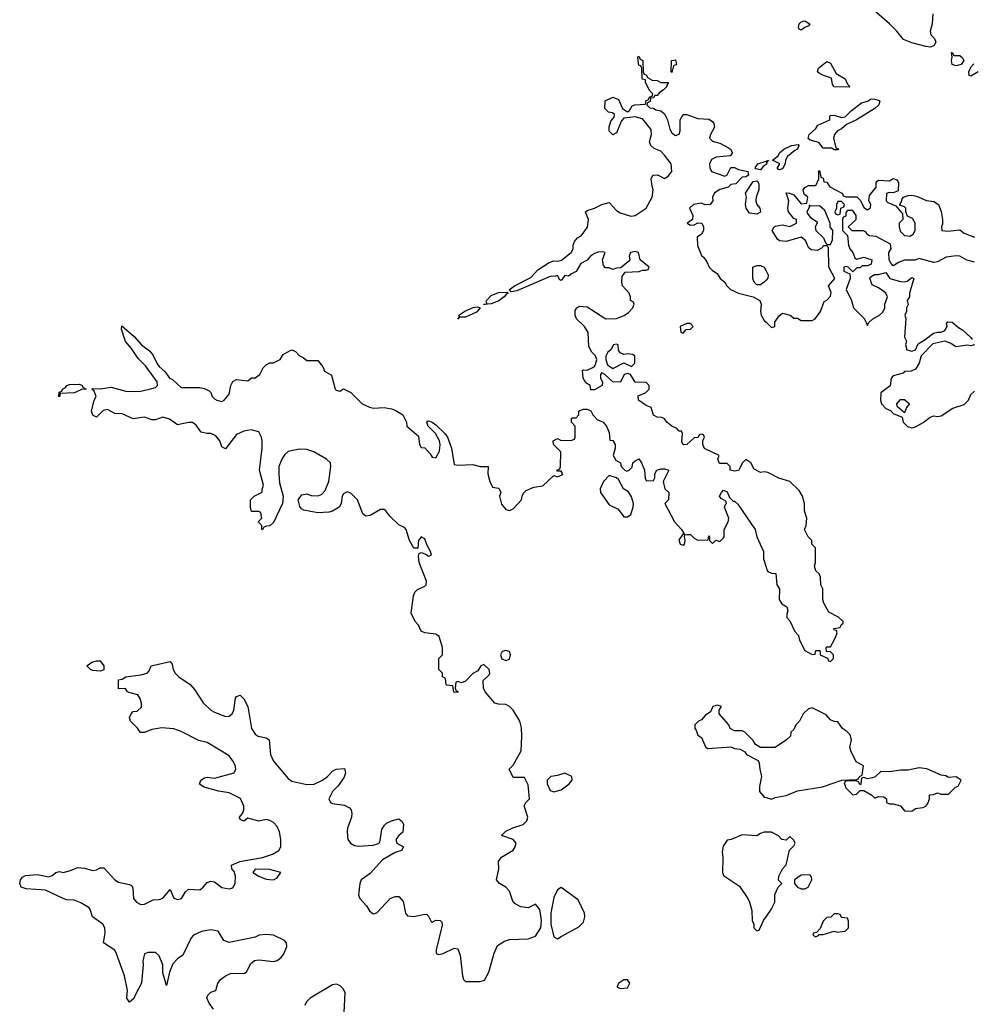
# Model space of a CAD drawing. Header units: inches. Extents: x 2106670 to 2322961, y 36024 to 224899.
# Tile 197 of 256: x 2235954 to 2241113, y 154136 to 159472. Entities that reach past the tile are written whole.
import ezdxf

# ---------------------------------------------------------------- set-up
doc = ezdxf.new("R2010")
doc.units = ezdxf.units.IN
doc.header["$MEASUREMENT"] = 0
doc.layers.add('C2135', color=7, linetype='Continuous')
doc.layers.add('C2145', color=7, linetype='Continuous')

msp = doc.modelspace()

# ---------------------------------------------------------------- linework, layer by layer
at = {"layer": 'C2135', "color": 5, "elevation": 60}
for points in [[(2240000, 157020), (2239990, 157022), (2239970, 157018), (2239935.3, 157035.3), (2239918, 157070), (2239890, 157088), (2239872, 157070), (2239851.3, 157028.7), (2239830, 157026), (2239806, 157030), (2239806, 157050), (2239790, 157066), (2239747.3, 157067.3), (2239738, 157090), (2239746, 157110), (2239667.3, 157147.3), (2239658, 157170), (2239658, 157190), (2239666, 157210), (2239662, 157222), (2239650, 157226), (2239638, 157222), (2239632.7, 157207.3), (2239610, 157206), (2239571, 157169), (2239550, 157168), (2239544, 157184), (2239548, 157230), (2239542, 157242), (2239530, 157242), (2239516.5, 157256.5), (2239488.7, 157270), (2239462, 157290), (2239448.9, 157308.9), (2239435.3, 157315.3), (2239410, 157318), (2239390, 157328), (2239378, 157370), (2239350, 157382), (2239308, 157410), (2239307.3, 157432.7), (2239346, 157450), (2239366, 157470), (2239366, 157490), (2239350, 157506), (2239290, 157508), (2239266, 157550), (2239250, 157555.3), (2239231.6, 157548.4), (2239211.6, 157508.4), (2239168.7, 157508.7), (2239126, 157550), (2239110, 157558), (2239102, 157550), (2239102, 157530), (2239114, 157510), (2239112, 157490), (2239070, 157466), (2239050, 157466), (2239046, 157490), (2239023.1, 157503.1), (2239008, 157530), (2239006, 157570), (2239010, 157574), (2239030, 157572), (2239068.4, 157591.6), (2239076.4, 157603.6), (2239082, 157630), (2239075.3, 157650), (2239055.3, 157670), (2239040.2, 157700.2), (2239036.5, 157776.5), (2239015.3, 157810), (2238973.2, 157850), (2238966, 157870), (2238964.5, 157895.5), (2238974, 157910), (2238990, 157919.1), (2239030, 157916), (2239130.9, 157850.9), (2239190, 157853.4), (2239231.9, 157868.1), (2239254, 157886), (2239278, 157910), (2239286, 157930), (2239282, 157942), (2239266, 157950), (2239266, 157970), (2239258, 157990), (2239222, 158030), (2239218, 158050), (2239220.4, 158079.6), (2239236.4, 158103.6), (2239312.7, 158107.3), (2239330, 158114), (2239350, 158114), (2239362, 158118), (2239366, 158130), (2239318, 158170), (2239308, 158210), (2239290, 158216), (2239266, 158210), (2239258, 158190), (2239262, 158170), (2239256.9, 158163.1), (2239212.7, 158127.3), (2239190, 158126), (2239170, 158118), (2239150, 158128), (2239130, 158128), (2239119, 158139), (2239113.2, 158170), (2239128, 158210), (2239114.2, 158214.2), (2239090, 158213), (2239070, 158205.6), (2239049.1, 158190.9), (2239030, 158168.7), (2238996, 158150), (2238970, 158108), (2238944.7, 158095.3), (2238930, 158082), (2238910, 158086), (2238890, 158058), (2238882, 158062), (2238870, 158086), (2238858.8, 158081.2), (2238830, 158080.7), (2238650, 158002), (2238618, 157998), (2238608, 158008), (2238637.2, 158030), (2238724.4, 158075.6), (2238763.1, 158116.9), (2238824.5, 158155.5), (2238850, 158164.9), (2238870, 158163), (2238892, 158168), (2238944, 158210), (2238955.3, 158230), (2238955.3, 158250), (2238962, 158270), (2238978, 158290), (2238998.6, 158301.4), (2239032.5, 158347.5), (2239037.2, 158390), (2239022, 158430), (2239030, 158438), (2239070, 158451), (2239110, 158471.3), (2239150, 158482), (2239190, 158438), (2239210, 158424.7), (2239266.8, 158406.8), (2239290, 158411), (2239350, 158451.3), (2239382, 158510), (2239388.7, 158550), (2239382, 158570), (2239378, 158610), (2239386, 158630), (2239411.1, 158631.1), (2239450, 158612), (2239470, 158624.7), (2239489, 158650), (2239486.6, 158690), (2239450, 158737.2), (2239430, 158759.3), (2239393.2, 158773.2), (2239375.3, 158790), (2239369.2, 158810), (2239379.3, 158850), (2239377.5, 158877.5), (2239330, 158935.3), (2239290, 158946), (2239230, 158938), (2239216, 158924), (2239190, 158858), (2239170, 158848.7), (2239150, 158868), (2239149.3, 158890.7), (2239158, 158922), (2239176.4, 158943.6), (2239178, 158958), (2239167.3, 158967.3), (2239146, 158970), (2239126, 158990), (2239128.4, 159031.6), (2239170, 159051.3), (2239199.6, 159039.6), (2239222, 158990), (2239250, 158972), (2239260.4, 158979.6), (2239274.6, 159005.4), (2239289.4, 159010.6), (2239346, 159014), (2239350, 159034), (2239362, 159038), (2239370, 159054), (2239382, 159058), (2239386, 159070), (2239368.4, 159088.4), (2239346, 159134), (2239346, 159146), (2239328.7, 159150), (2239326, 159210), (2239322, 159222), (2239310, 159226), (2239308, 159232), (2239306, 159270), (2239310, 159274), (2239318, 159258), (2239332, 159250), (2239334, 159190), (2239338, 159178), (2239352, 159172), (2239358, 159158), (2239383.6, 159143.6), (2239410, 159142), (2239430, 159132), (2239471.6, 159131.6), (2239462, 159118), (2239462, 159110), (2239442, 159090), (2239422.8, 159077.2), (2239410, 159062), (2239398, 159062), (2239390, 159048), (2239374, 159046), (2239371.6, 159028.4), (2239358, 159022), (2239354, 159010), (2239370, 158994), (2239390, 158992), (2239402.8, 158982.8), (2239430, 158978), (2239450, 158961), (2239466.8, 158930), (2239478, 158878), (2239490, 158858), (2239510, 158844.7), (2239530, 158852), (2239535.1, 158870), (2239534, 158930), (2239550, 158958), (2239570, 158958.8), (2239630, 158937.3), (2239690, 158933.4), (2239710, 158921), (2239717.3, 158910), (2239720.7, 158890), (2239699.1, 158850), (2239694, 158830), (2239710, 158814), (2239750, 158803), (2239797.3, 158777.3), (2239806.8, 158770), (2239818, 158750), (2239805.4, 158734.6), (2239730, 158727), (2239705.3, 158714.7), (2239693, 158690), (2239694.9, 158670), (2239704, 158650), (2239776.1, 158623.9), (2239789.5, 158630.5), (2239809.4, 158670.6), (2239829.2, 158670.8), (2239850, 158659.3), (2239902, 158650), (2239904.7, 158630), (2239890, 158621.2), (2239870, 158619), (2239837.3, 158582.7), (2239810, 158578), (2239795.5, 158564.5), (2239750, 158551.1), (2239730, 158538.7), (2239719.3, 158530), (2239710.6, 158510), (2239711, 158490), (2239698, 158470), (2239670, 158469.3), (2239650, 158478), (2239607.3, 158470), (2239584.9, 158450), (2239602.8, 158410), (2239602, 158390), (2239572, 158370), (2239590, 158358), (2239610, 158361), (2239630, 158372), (2239651.3, 158370), (2239661, 158350), (2239662, 158330), (2239650.7, 158309.3), (2239626.6, 158293.4), (2239628.4, 158248.4), (2239650, 158194), (2239663.6, 158183.6), (2239679.8, 158159.8), (2239691.1, 158131.1), (2239710, 158112), (2239736, 158096), (2239751, 158070), (2239776, 158050), (2239787.3, 158030), (2239807.3, 158010), (2239850, 157990.4), (2239930, 157970.7), (2239966.8, 157950), (2239973, 157930), (2239970.4, 157890), (2239974, 157870), (2239990, 157841.6), (2240000, 157832.3)], [(2240000, 158686.8), (2239984, 158676), (2239970, 158659), (2239944, 158664), (2239942, 158670), (2239955.3, 158690), (2240000, 158705.2)], [(2240000, 158059.8), (2239990, 158049.6), (2239970, 158034.5), (2239950, 158036), (2239936, 158050), (2239929, 158070), (2239929.4, 158130.6), (2239950, 158140.7), (2239970, 158140.7), (2239990.6, 158130.6), (2240000, 158111.7)], [(2237004, 154110), (2236981.5, 154141.5), (2236969.1, 154170.9), (2236974.6, 154185.4), (2236990, 154202), (2237018, 154210), (2237028.7, 154250), (2237042, 154270), (2237069.5, 154290.5), (2237097, 154303), (2237174.5, 154305.5), (2237185.6, 154314.4), (2237204.5, 154355.5), (2237227, 154373), (2237250, 154377.3), (2237330, 154368.2), (2237350, 154374), (2237372, 154390), (2237386, 154410), (2237402, 154450), (2237400.9, 154470), (2237390, 154480.9), (2237330, 154511.1), (2237290, 154514), (2237252, 154510), (2237230, 154500.7), (2237090, 154471.8), (2237061, 154481), (2237030, 154531.6), (2236990, 154538.9), (2236938.8, 154530), (2236896.3, 154510), (2236883, 154497), (2236838.4, 154401.6), (2236810, 154382.7), (2236785.1, 154354.9), (2236766.8, 154310), (2236750, 154238), (2236730, 154306), (2236729.3, 154350.7), (2236710, 154399), (2236690, 154417.2), (2236650, 154417.2), (2236630.9, 154409.1), (2236622, 154370), (2236624, 154350), (2236614, 154250), (2236581, 154190), (2236573.2, 154166.8), (2236550, 154148), (2236535.3, 154170), (2236539, 154210), (2236522.7, 154290), (2236479.3, 154410), (2236469.2, 154430), (2236409, 154470), (2236417.5, 154522.5), (2236415.1, 154550), (2236405.2, 154570), (2236349.6, 154609.6), (2236337, 154650), (2236330, 154659.3), (2236285.8, 154685.8), (2236250, 154699.5), (2236210, 154702.7), (2236190, 154709.3), (2236094, 154754), (2235990, 154760.9), (2235962, 154770), (2235954, 154790), (2235959, 154810), (2235970, 154824.7), (2235986.3, 154833.7), (2236050, 154839.3), (2236110, 154827.7), (2236130, 154834.8), (2236150, 154851), (2236170, 154856), (2236190, 154851), (2236230, 154860.7), (2236270, 154877.3), (2236305.6, 154874.4), (2236350, 154862), (2236370, 154864), (2236390, 154874.8), (2236410, 154874.8), (2236470, 154810.8), (2236490, 154797.3), (2236550, 154786), (2236559.8, 154779.8), (2236566.8, 154766.8), (2236570.8, 154710), (2236586.8, 154690), (2236610, 154677.3), (2236630, 154679.1), (2236678.4, 154701.6), (2236710, 154703.8), (2236729.6, 154710.4), (2236770, 154758), (2236790.5, 154710.5), (2236810, 154703.1), (2236830.7, 154709.3), (2236853.7, 154746.3), (2236870, 154760.4), (2236930, 154755.5), (2236949.3, 154770), (2236970, 154795.5), (2236990, 154803.8), (2237010, 154799.3), (2237050, 154768.8), (2237090, 154761.3), (2237110, 154766.4), (2237121.6, 154790), (2237124.5, 154830), (2237115.9, 154855.9), (2237104, 154870), (2237102, 154890), (2237148, 154910), (2237270, 154931.8), (2237325.2, 154950), (2237359, 154970), (2237369, 154990), (2237369.2, 155030), (2237362.7, 155070), (2237350, 155099), (2237330, 155120.9), (2237310, 155132.3), (2237290, 155137), (2237250, 155129.4), (2237190, 155144), (2237170, 155129.2), (2237150, 155138), (2237145.2, 155150), (2237162, 155170), (2237169.2, 155190.8), (2237169.3, 155210), (2237151.3, 155251.3), (2237090, 155282.9), (2237031.8, 155291.8), (2236953.6, 155313.6), (2236929.2, 155329.2), (2236935.3, 155350), (2236956.5, 155363.5), (2236970, 155366.8), (2237010, 155360.7), (2237117.2, 155390), (2237126, 155410), (2237122, 155430), (2237114, 155450), (2237090, 155482), (2236970, 155555.6), (2236925.6, 155565.6), (2236830, 155614.5), (2236790, 155629.3), (2236725.2, 155634.8), (2236670, 155625.2), (2236630, 155608.7), (2236609.1, 155609.1), (2236592.9, 155632.9), (2236555.3, 155670), (2236548.7, 155690), (2236558, 155710), (2236570, 155722), (2236590, 155724.7), (2236613.6, 155746.4), (2236614.6, 155765.4), (2236608.7, 155790), (2236594, 155814), (2236545.6, 155825.6), (2236538, 155830), (2236527.3, 155847.3), (2236490, 155846), (2236490, 155894), (2236510, 155898), (2236529.3, 155910.7), (2236610, 155921), (2236646, 155930), (2236656.4, 155943.6), (2236666, 155970), (2236770, 155994), (2236779.8, 155979.8), (2236786, 155950), (2236796, 155930), (2236816, 155910), (2236878, 155870), (2236902.5, 155842.5), (2236948, 155770), (2236990, 155730.4), (2237010, 155718.7), (2237070, 155695.5), (2237090, 155697.3), (2237105.2, 155710), (2237114.5, 155730), (2237124.1, 155795.9), (2237130, 155804.7), (2237150, 155811.3), (2237170, 155791.3), (2237190.7, 155750), (2237210.7, 155630), (2237230, 155600.7), (2237246, 155590), (2237290, 155580.7), (2237306, 155570), (2237314.4, 155490), (2237330, 155454), (2237410, 155360.5), (2237430, 155344.4), (2237510, 155327.2), (2237551, 155329), (2237596, 155350), (2237622.7, 155370), (2237650, 155398.8), (2237669.5, 155410.5), (2237714, 155414), (2237720.7, 155390), (2237712.8, 155367.2), (2237679.9, 155320.1), (2237650, 155289), (2237630.8, 155250), (2237638.8, 155230), (2237650, 155223.8), (2237714.9, 155214.9), (2237741.3, 155201.3), (2237750.4, 155190.4), (2237754.9, 155170), (2237752.7, 155150), (2237730.8, 155090.8), (2237728.5, 155070), (2237733.4, 155030), (2237748.2, 155010), (2237770, 154997), (2237790, 154993.7), (2237870, 154998.9), (2237894.5, 155005.5), (2237906.3, 155013.7), (2237917.5, 155082.5), (2237932.3, 155107.7), (2237943.2, 155116.8), (2237970, 155131), (2238010, 155141), (2238027.1, 155127.1), (2238034.8, 155110), (2238030.4, 155069.6), (2238008.6, 155051.4), (2237994, 155030), (2237998, 155010), (2238034, 154990), (2238024.7, 154970), (2237990, 154958), (2237921.4, 154918.6), (2237854.9, 154845.1), (2237806, 154810), (2237798, 154790), (2237791, 154730), (2237798.8, 154710), (2237834.8, 154670), (2237850, 154642), (2237870, 154626), (2237890, 154631.3), (2237962, 154710), (2237990, 154721), (2238010, 154721), (2238032.8, 154692.8), (2238046, 154630), (2238056, 154616), (2238090, 154611), (2238150, 154624.7), (2238162, 154622), (2238170, 154614), (2238184.7, 154584.7), (2238190, 154582), (2238210, 154592), (2238234, 154590), (2238242, 154582), (2238244.7, 154564.7), (2238211.1, 154431.1), (2238211.6, 154411.6), (2238226.8, 154406.8), (2238250, 154410.8), (2238310, 154440.7), (2238330, 154436), (2238342, 154402), (2238354.9, 154290), (2238360.5, 154270), (2238370, 154259.1), (2238450, 154260.5), (2238473.4, 154266.6), (2238498, 154310), (2238526.8, 154413.2), (2238544.5, 154455.5), (2238582, 154478), (2238610, 154486.8), (2238710, 154491), (2238750, 154506), (2238779.3, 154550), (2238782.7, 154590), (2238773.2, 154650), (2238750, 154678), (2238710, 154658), (2238670, 154664), (2238640.2, 154680.2), (2238629, 154690), (2238609, 154750), (2238588.7, 154770), (2238555.3, 154790), (2238539, 154810), (2238552.3, 154870), (2238549.3, 154910.7), (2238566, 154934), (2238630, 154971), (2238640.9, 154990), (2238645.2, 155010), (2238628.7, 155030), (2238566, 155050), (2238590, 155074.8), (2238627.7, 155092.3), (2238684, 155110), (2238704, 155130), (2238709, 155150), (2238689, 155211), (2238698, 155230), (2238718, 155250), (2238710, 155326), (2238690, 155366), (2238630, 155366), (2238608, 155410), (2238630, 155432), (2238672.7, 155510), (2238676, 155590), (2238674, 155634), (2238666, 155670), (2238629.3, 155730), (2238610, 155749.3), (2238590, 155761.2), (2238550, 155762), (2238530, 155768.7), (2238478, 155830), (2238468.7, 155850), (2238466, 155890), (2238499, 155921), (2238502, 155930), (2238499, 155950), (2238470, 155978), (2238454, 155970), (2238436.9, 155943.1), (2238410, 155928), (2238370, 155888), (2238350, 155878), (2238330, 155886), (2238318, 155882), (2238314, 155850), (2238318, 155838), (2238332, 155830), (2238330, 155826), (2238307.3, 155827.3), (2238302, 155862), (2238270, 155866), (2238266, 155870), (2238262, 155902), (2238246, 155910), (2238246, 155930), (2238226, 155950), (2238226, 156010), (2238246, 156030), (2238246, 156070), (2238228.9, 156128.9), (2238210, 156142), (2238150, 156148.7), (2238130, 156158), (2238115.3, 156190), (2238098, 156210), (2238076.4, 156256.4), (2238088.7, 156350), (2238095.3, 156370), (2238110, 156384.7), (2238150, 156402), (2238158, 156410), (2238159, 156430), (2238119.3, 156530), (2238115.3, 156564.7), (2238120.2, 156579.8), (2238130, 156584.7), (2238156, 156576), (2238170, 156564.7), (2238186, 156570), (2238182, 156590), (2238162.5, 156622.5), (2238150, 156658), (2238130, 156668.7), (2238116, 156650), (2238112, 156608), (2238090, 156608.7), (2238067, 156650), (2238049.5, 156709.5), (2238039.5, 156719.5), (2238010, 156734), (2237960.7, 156780.7), (2237939, 156810), (2237930, 156817.2), (2237910, 156817.2), (2237854.4, 156785.6), (2237830, 156782), (2237814, 156794), (2237785.2, 156870), (2237750, 156905.2), (2237730, 156912.7), (2237710, 156902), (2237702.8, 156890), (2237696, 156850), (2237686, 156830), (2237650, 156809.2), (2237630, 156803.7), (2237570, 156799.5), (2237494, 156814), (2237481.2, 156821.2), (2237473.6, 156833.6), (2237464, 156870), (2237482.7, 156897.3), (2237510, 156902.8), (2237534, 156894), (2237570, 156890.8), (2237590, 156898.8), (2237610, 156921), (2237629.4, 156970), (2237641.2, 157050), (2237639, 157070), (2237617.2, 157090), (2237549, 157130), (2237510, 157142.9), (2237470, 157144.5), (2237410, 157132.7), (2237390, 157114), (2237374.8, 157090), (2237358.8, 157050), (2237358.8, 157010), (2237362, 156962), (2237382, 156890), (2237378, 156850), (2237330, 156748), (2237310, 156728.7), (2237292, 156728), (2237278, 156722), (2237270, 156708), (2237266, 156710), (2237266, 156730), (2237246, 156750), (2237266, 156770), (2237262, 156802), (2237250, 156806), (2237210, 156806), (2237206, 156830), (2237206, 156870), (2237226, 156890), (2237268, 156912), (2237268, 156928), (2237275.3, 156950), (2237253.2, 157030), (2237269.3, 157150), (2237269.3, 157189.3), (2237265.2, 157210), (2237250, 157239), (2237208.9, 157248.9), (2237170, 157241.2), (2237130, 157224), (2237070, 157146), (2237050, 157158), (2237039, 157190), (2237016.6, 157216.6), (2236990, 157229.2), (2236969.2, 157229.2), (2236937.2, 157237.2), (2236910, 157274), (2236890, 157289), (2236870, 157289.3), (2236810, 157277.2), (2236766.3, 157306.3), (2236730, 157317.2), (2236690, 157304), (2236670, 157304), (2236630, 157317.2), (2236570, 157308.7), (2236510, 157335.3), (2236470, 157338), (2236430, 157359), (2236406, 157354), (2236370, 157318), (2236350, 157328), (2236344, 157350), (2236358, 157410), (2236368, 157430), (2236358, 157458), (2236346, 157470), (2236350, 157474), (2236391.3, 157471.3), (2236450, 157480.7), (2236530, 157459.3), (2236570, 157456.3), (2236610, 157459.1), (2236670, 157472.7), (2236690, 157479.3), (2236702, 157490), (2236699.6, 157510), (2236685.6, 157530), (2236635.9, 157595.9), (2236596.6, 157636.6), (2236560.7, 157690), (2236528.3, 157728.3), (2236505.6, 157794.4), (2236507.3, 157812.7), (2236575.1, 157755.1), (2236614, 157710), (2236658, 157678), (2236676.1, 157656.1), (2236697.1, 157610), (2236710, 157593.4), (2236743.4, 157563.4), (2236766.8, 157530), (2236782.8, 157522.8), (2236830, 157478), (2236930, 157478.8), (2236953.7, 157473.7), (2236981, 157461), (2236990.9, 157450.9), (2236998, 157430), (2237010, 157418), (2237022, 157410), (2237050, 157402.8), (2237062, 157410), (2237090, 157442), (2237098, 157490), (2237110, 157512), (2237130, 157522), (2237190, 157514), (2237210, 157532), (2237230, 157532), (2237255.3, 157550), (2237274.6, 157585.4), (2237290, 157602), (2237310, 157612), (2237330, 157612), (2237366, 157630), (2237383.1, 157656.9), (2237420.4, 157679.6), (2237430, 157682), (2237450, 157674), (2237470, 157652), (2237490, 157642), (2237510, 157624.7), (2237570, 157624.7), (2237598, 157590), (2237607.1, 157567.1), (2237644.7, 157544.7), (2237664.7, 157470), (2237670, 157464.7), (2237690, 157458), (2237710, 157472), (2237750, 157452), (2237811, 157390), (2237850, 157372.7), (2237872.5, 157367.5), (2237930, 157370.8), (2237970, 157362.8), (2237994, 157354), (2238032, 157330), (2238051.1, 157291.1), (2238052, 157270), (2238115.3, 157215.3), (2238122, 157170), (2238130, 157154), (2238150, 157151.3), (2238179.8, 157119.8), (2238190, 157102), (2238210, 157098), (2238230, 157134), (2238233.2, 157170), (2238229.2, 157190), (2238209, 157230), (2238168.7, 157270), (2238162, 157290), (2238164, 157296), (2238170, 157298), (2238190, 157290.7), (2238210, 157276.3), (2238258.8, 157230), (2238273.4, 157210), (2238295.5, 157150), (2238310, 157062), (2238330, 157058), (2238410, 157062), (2238450, 157051.3), (2238494, 157050), (2238492, 157010), (2238502, 156970), (2238518, 156938), (2238550, 156934), (2238554, 156930), (2238562, 156910), (2238556, 156890), (2238565.8, 156845.8), (2238590, 156818), (2238610, 156811.3), (2238630, 156822), (2238675.3, 156870), (2238678, 156890), (2238686, 156906), (2238700.2, 156919.8), (2238741.2, 156938.8), (2238790, 156946), (2238850, 157002), (2238870, 156994), (2238894.6, 157005.4), (2238898, 157010), (2238890, 157026), (2238870, 157026), (2238866, 157030), (2238882, 157038), (2238886, 157050), (2238888, 157130), (2238848, 157170), (2238846, 157190), (2238870, 157202), (2238890, 157192), (2238947.3, 157192.7), (2238962, 157198), (2238966, 157210), (2238966, 157270), (2238946, 157290), (2238946, 157310), (2238950, 157314), (2238970, 157314), (2238986, 157330), (2238986, 157350), (2238990, 157354), (2239010, 157362), (2239030, 157362), (2239050, 157352), (2239061, 157330), (2239084.9, 157304.9), (2239118, 157290), (2239136, 157270), (2239150, 157234), (2239154, 157194), (2239170, 157192), (2239182, 157170), (2239182, 157150), (2239172, 157110), (2239185.4, 157085.4), (2239211.1, 157071.1), (2239214, 157050), (2239234, 157030), (2239244.7, 157024.7), (2239258, 157030), (2239273.6, 157046.4), (2239278, 157070), (2239290, 157082), (2239310, 157091.3), (2239324.7, 157070), (2239342, 157030), (2239345.4, 156985.4), (2239352.7, 156972.7), (2239390, 156974), (2239398, 156990), (2239398, 157010), (2239409, 157031), (2239430, 157038), (2239450, 157038), (2239474, 157030), (2239442, 156970), (2239452, 156930), (2239474, 156910), (2239471.3, 156870), (2239452, 156850), (2239504.7, 156750), (2239542, 156710), (2239558, 156682), (2239550, 156686), (2239527.1, 156652.9), (2239534, 156630), (2239550, 156624.7), (2239558, 156630), (2239562, 156650), (2239558, 156670), (2239560.4, 156679.6), (2239570, 156682), (2239590, 156682), (2239610, 156662), (2239630, 156652), (2239686, 156654), (2239690, 156674), (2239694, 156670), (2239694, 156650), (2239710, 156634), (2239728, 156652), (2239750, 156644.7), (2239770, 156664.7), (2239774, 156670), (2239774, 156710), (2239795.3, 156750), (2239799, 156770), (2239775.3, 156830), (2239778, 156842), (2239786, 156850), (2239782, 156862), (2239756.4, 156876.4), (2239748.7, 156890), (2239758, 156910), (2239770, 156922), (2239790, 156914), (2239802, 156882), (2239822, 156862), (2239830, 156862), (2239846.4, 156846.4), (2239941, 156710), (2239950.8, 156670), (2239986, 156590), (2239986, 156550), (2240000, 156505)], [(2240000, 155528), (2239970, 155528), (2239943.1, 155543.1), (2239930, 155566), (2239886, 155610), (2239870, 155618), (2239830, 155618), (2239806, 155630), (2239798, 155650), (2239746, 155710), (2239746, 155730), (2239758, 155750), (2239737.2, 155757.2), (2239712, 155750), (2239699.8, 155720.2), (2239670, 155702), (2239650, 155678), (2239634, 155670), (2239614, 155650), (2239614, 155630), (2239622, 155622), (2239630, 155594), (2239650, 155582), (2239671.3, 155531.3), (2239682, 155522), (2239810, 155532), (2239830, 155522), (2239859.6, 155519.6), (2239884.7, 155504.7), (2239894, 155490), (2239956.9, 155456.9), (2239963.6, 155443.6), (2239966, 155410), (2239976, 155370), (2239964.4, 155315.6), (2239965.5, 155290), (2239990, 155259.1), (2240000, 155256.3)], [(2240000, 155068), (2239990, 155068), (2239970, 155062), (2239950, 155048.7), (2239870, 155054), (2239810.4, 155029.7), (2239790, 155026), (2239767, 154993), (2239761.6, 154961.6), (2239766.8, 154930), (2239764.7, 154850), (2239770, 154834), (2239855.9, 154775.9), (2239901, 154710), (2239911.3, 154690), (2239923.6, 154643.6), (2239924.7, 154590), (2239934, 154570), (2239934, 154550), (2239950, 154534), (2239962, 154538), (2239986, 154590), (2240000, 154610)], [(2237713.6, 154093.6), (2237718.2, 154198.2), (2237710, 154218.4), (2237690, 154237.4), (2237670, 154244.7), (2237650, 154241.3), (2237528.5, 154170), (2237508.7, 154150), (2237499.5, 154130)]]:
    msp.add_lwpolyline(points, dxfattribs=at)
for points in [[(2239490, 159186), (2239486, 159190), (2239488.4, 159251.6), (2239510, 159254), (2239514, 159230), (2239498, 159222)], [(2239950, 158417.2), (2239910, 158422.7), (2239893.2, 158450), (2239889.4, 158470), (2239894, 158510), (2239889, 158531), (2239930, 158596), (2239950, 158598), (2239955.3, 158595.3), (2239961, 158581), (2239960.7, 158550), (2239946, 158510), (2239944.7, 158490), (2239950.8, 158470), (2239966, 158450), (2239970, 158428.7)], [(2238469.1, 157929.1), (2238488, 157932), (2238482.7, 157942.7), (2238484.5, 157950), (2238510, 157977.6), (2238550, 157994), (2238596, 157996), (2238602, 157990), (2238593.2, 157986.8), (2238580.7, 157970), (2238551.3, 157948.7), (2238510, 157932.3), (2238490, 157929.6)], [(2238330, 157849.3), (2238338, 157862), (2238334, 157870), (2238367, 157893), (2238412.3, 157912.3), (2238435.8, 157915.8), (2238450.9, 157910.9), (2238430, 157887.6), (2238370, 157860.7), (2238341, 157859)], [(2239590, 157826), (2239570, 157826), (2239534, 157810), (2239538, 157778), (2239550, 157774), (2239567.3, 157792.7), (2239590, 157794), (2239606, 157810)], [(2239190, 157713.2), (2239174, 157710), (2239158, 157682), (2239142, 157670), (2239131.6, 157648.4), (2239131.3, 157630), (2239141, 157601), (2239170, 157582), (2239230, 157612), (2239270, 157592), (2239288, 157610), (2239288, 157648), (2239278, 157658), (2239250, 157662), (2239230, 157658), (2239210, 157666), (2239200.4, 157680.4), (2239198, 157710)], [(2236170, 157428.7), (2236166, 157430), (2236167.3, 157452.7), (2236182, 157458), (2236186, 157470), (2236202, 157478), (2236208.7, 157490), (2236224.8, 157495.2), (2236276, 157496), (2236291.6, 157491.6), (2236298, 157478), (2236314, 157470), (2236290, 157468), (2236250.9, 157449.1), (2236174, 157446)], [(2239150, 157002), (2239118.8, 156970), (2239101, 156930), (2239102.8, 156910), (2239150, 156842.8), (2239198.8, 156818.8), (2239230, 156778), (2239250, 156778), (2239268, 156790), (2239279, 156830), (2239282, 156850), (2239270, 156886), (2239254, 156914), (2239228, 156930), (2239200.2, 156980.2), (2239189.1, 156989.1)], [(2238590, 156053.2), (2238570, 156048), (2238561, 156030), (2238567.9, 156007.9), (2238590, 155998.8), (2238610, 156007.3), (2238615.1, 156030), (2238610, 156048)], [(2236390, 155941.2), (2236350, 155945.2), (2236338, 155950), (2236318, 155970), (2236346, 155990), (2236370, 155998), (2236390, 155998), (2236410.8, 155970), (2236410, 155948)], [(2238910, 155388.7), (2238870, 155375.3), (2238834, 155370), (2238814, 155350), (2238814, 155330), (2238830, 155294), (2238850, 155287.3), (2238890, 155298), (2238933.2, 155330), (2238948.7, 155350), (2238948, 155370)], [(2237231, 154869), (2237218.8, 154850), (2237251, 154830), (2237290, 154813.4), (2237330, 154810.8), (2237350, 154821), (2237369, 154850), (2237310, 154867.3)], [(2238890, 154769.2), (2238870, 154757.2), (2238850, 154714), (2238832.7, 154630), (2238833.4, 154570), (2238850, 154502), (2238870, 154491.3), (2238890, 154502.8), (2238984.7, 154555.3), (2239010, 154582), (2239018, 154610), (2239015.3, 154630), (2238982, 154702)], [(2239230, 154268.7), (2239202, 154250), (2239192, 154230), (2239210, 154221), (2239250, 154226), (2239262, 154250), (2239248.4, 154268.4)]]:
    msp.add_lwpolyline(points, close=True, dxfattribs=at)
at = {"layer": 'C2145', "color": 5, "elevation": 60}
for points in [[(2240903.6, 159503.6), (2240901, 159450), (2240890.8, 159410), (2240894, 159390), (2240914, 159370), (2240920.5, 159350), (2240910, 159329.7), (2240890, 159323.5), (2240866.7, 159326.7), (2240790, 159346), (2240744.8, 159364.8), (2240709, 159410), (2240669.4, 159449.4), (2240478, 159618)], [(2241150, 159188.7), (2241110, 159165.2), (2241102, 159170), (2241099, 159190), (2241110, 159214), (2241127.3, 159232.7)], [(2240000, 158705.2), (2240014, 158710), (2240002, 158698), (2240004.7, 158690), (2240000, 158686.8)], [(2240000, 157832.3), (2240030, 157804.4), (2240048.7, 157810), (2240047, 157833), (2240070, 157866), (2240090, 157881), (2240131.1, 157871.1), (2240150, 157854), (2240170, 157854), (2240190, 157842), (2240250, 157842), (2240266, 157850), (2240295.3, 157890), (2240315.3, 157944.7), (2240330, 157951.3), (2240350, 157974), (2240353.6, 157993.6), (2240338, 158030), (2240374, 158070), (2240340.9, 158130), (2240338, 158238), (2240330, 158246), (2240310, 158246), (2240303.6, 158236.4), (2240278, 158222), (2240244.5, 158224.5), (2240230, 158238), (2240214.6, 158274.6), (2240190, 158294), (2240110, 158269.5), (2240072.9, 158272.9), (2240062, 158282), (2240033.2, 158330), (2240044, 158350), (2240050, 158352.7), (2240090, 158360.7), (2240130, 158351), (2240166, 158370), (2240166, 158390), (2240150, 158395.3), (2240122, 158430), (2240119, 158450), (2240124, 158490), (2240110, 158534), (2240128, 158532), (2240150, 158522), (2240190, 158474), (2240222, 158478), (2240226, 158510), (2240207.3, 158527.3), (2240202, 158550), (2240210, 158562), (2240230, 158574), (2240270, 158574), (2240286, 158610), (2240286, 158650), (2240290, 158654), (2240298, 158618), (2240310, 158614), (2240314, 158594), (2240330, 158592), (2240345.4, 158565.4), (2240414, 158530), (2240418, 158518), (2240432.7, 158512.7), (2240492, 158512), (2240512.7, 158492.7), (2240530, 158454), (2240550, 158442), (2240567.3, 158452.7), (2240568, 158470), (2240558, 158490), (2240560.4, 158519.6), (2240596.4, 158563.6), (2240598, 158590), (2240603.1, 158596.9), (2240610, 158602), (2240670, 158598), (2240690, 158611.3), (2240710, 158604.7), (2240718.8, 158590), (2240716.3, 158543.7), (2240690, 158534), (2240670, 158535.3), (2240654, 158530), (2240652, 158490), (2240661, 158481), (2240703.6, 158463.6), (2240739.6, 158419.6), (2240742, 158390), (2240722, 158370), (2240722, 158350), (2240726.4, 158326.4), (2240750, 158302), (2240780.4, 158299.6), (2240798, 158310), (2240808.7, 158330), (2240808.4, 158368.4), (2240794.6, 158394.6), (2240767.3, 158407.3), (2240758, 158430), (2240758, 158450), (2240750, 158458), (2240726, 158466), (2240726, 158470), (2240735.3, 158484.7), (2240738, 158502), (2240746, 158510), (2240770, 158519.1), (2240790, 158520.5), (2240816.4, 158516.4), (2240870, 158491.3), (2240910, 158486), (2240934.8, 158470), (2240950, 158432), (2240956.4, 158390), (2240956.4, 158363.6), (2240950.8, 158350), (2240954, 158330), (2240985.2, 158325.2), (2241050, 158333.4), (2241075.1, 158315.1), (2241130, 158293.4)], [(2241130, 158158), (2241088.2, 158168.2), (2241050, 158189.6), (2241030, 158191.8), (2240975.8, 158184.2), (2240930, 158159.3), (2240910, 158156), (2240830, 158178), (2240808.9, 158168.9), (2240750, 158169), (2240722, 158158), (2240690, 158138), (2240678, 158150), (2240668, 158170), (2240665.2, 158210), (2240678, 158230), (2240674.6, 158254.6), (2240596.4, 158296.4), (2240560.4, 158300.4), (2240546, 158310), (2240542, 158322), (2240527.3, 158327.3), (2240467.3, 158327.3), (2240446, 158350), (2240488, 158390), (2240488, 158410), (2240470, 158438), (2240442, 158438), (2240432.7, 158427.3), (2240432, 158408), (2240418, 158402), (2240414, 158390), (2240414, 158330), (2240442, 158302), (2240446.8, 158250), (2240454.8, 158230), (2240471, 158210), (2240482, 158182), (2240490, 158174), (2240530, 158184.7), (2240574, 158170), (2240570, 158148), (2240550, 158138), (2240522, 158138), (2240510, 158128), (2240492.7, 158127.3), (2240470, 158106), (2240446, 158130), (2240435.3, 158135.3), (2240422, 158130), (2240422, 158110), (2240454, 158094), (2240456, 158070), (2240434.8, 158010), (2240463.8, 157950), (2240474.4, 157910), (2240534.8, 157850), (2240550, 157814), (2240555.3, 157830), (2240579, 157850), (2240615.3, 157870), (2240632.7, 157887.3), (2240644, 157910), (2240644, 157930), (2240658, 157970), (2240648.7, 157990), (2240638.6, 157998.6), (2240610, 158019), (2240575.3, 158035.3), (2240562, 158070), (2240564, 158076), (2240588.9, 158091.1), (2240610, 158091.3), (2240650, 158102), (2240672, 158070), (2240730, 158054), (2240750, 158051), (2240764.7, 158055.3), (2240790, 158074.8), (2240802, 158070), (2240778, 157990), (2240778, 157970), (2240764.7, 157950), (2240771.3, 157928.7), (2240762, 157910), (2240762, 157890), (2240752, 157870), (2240758.8, 157850), (2240751.1, 157751.1), (2240762, 157730), (2240756, 157710), (2240762.8, 157682.8), (2240790, 157676), (2240810, 157682), (2240824.1, 157715.9), (2240862, 157738), (2240907.1, 157772.9), (2240930, 157779.3), (2240950, 157778), (2240970, 157786.8), (2240982.7, 157810), (2240978, 157830), (2240985.2, 157834.8), (2241010, 157833), (2241043.6, 157803.6), (2241066.8, 157790), (2241110.8, 157750), (2241118, 157738)], [(2240000, 158111.7), (2240010.8, 158090), (2240010.7, 158070.7), (2240000, 158059.8)], [(2241130.8, 157709.2), (2241110, 157705.2), (2241090, 157709), (2241030, 157699.3), (2240998.9, 157718.9), (2240970, 157729.6), (2240904.7, 157715.3), (2240842, 157650), (2240831, 157610), (2240810, 157578), (2240787.3, 157567.3), (2240750, 157566), (2240743.6, 157556.4), (2240690, 157542), (2240679.3, 157530), (2240672.7, 157487.3), (2240622.8, 157450), (2240621, 157410), (2240626, 157390), (2240650, 157364.7), (2240674, 157354), (2240690, 157338), (2240738.5, 157318.5), (2240743, 157290), (2240767.1, 157267.1), (2240790, 157260.5), (2240810, 157264.9), (2240851.5, 157288.5), (2240890, 157318.8), (2240910, 157324.9), (2240930, 157322), (2240950, 157325.5), (2241012.6, 157367.4), (2241073.7, 157386.3), (2241098.4, 157410), (2241110, 157441), (2241130, 157458)], [(2240000, 156505), (2240004.7, 156490), (2240010, 156482), (2240030, 156472), (2240054, 156470), (2240058, 156410), (2240072.7, 156387.3), (2240072, 156330), (2240086, 156306), (2240112, 156290), (2240118, 156270), (2240112, 156250), (2240112.7, 156232.7), (2240130, 156214), (2240156.9, 156156.9), (2240175.3, 156135.3), (2240182, 156110), (2240210, 156054), (2240250, 156032), (2240266, 156034), (2240270, 156054), (2240290, 156054), (2240294, 156050), (2240294, 156030), (2240332.7, 156012.7), (2240338, 155998), (2240350, 155994), (2240366, 156010), (2240366, 156030), (2240350, 156046), (2240327.3, 156047.3), (2240326, 156070), (2240330, 156074), (2240350, 156074), (2240376.4, 156123.6), (2240386, 156150), (2240382, 156162), (2240370, 156166), (2240367.3, 156172.7), (2240402, 156178), (2240407.3, 156192.7), (2240418, 156202), (2240418, 156210), (2240393.2, 156233.2), (2240341.2, 156261.2), (2240314, 156310), (2240308.7, 156330), (2240308.4, 156388.4), (2240298, 156410), (2240295.3, 156450), (2240288.4, 156468.4), (2240270, 156486), (2240262, 156510), (2240268, 156530), (2240268, 156610), (2240249.1, 156629.1), (2240248, 156650), (2240228, 156670), (2240208, 156710), (2240218, 156730), (2240222, 156770), (2240208.7, 156810), (2240208, 156850), (2240198, 156890), (2240180.4, 156920.4), (2240128.9, 156968.9), (2240070, 156988), (2240010, 157018), (2240000, 157020)], [(2240000, 155256.3), (2240030, 155247.7), (2240050, 155256.3), (2240110, 155267.7), (2240170, 155293), (2240305.6, 155314.4), (2240411.3, 155351.3), (2240490, 155354), (2240502, 155358), (2240506, 155370), (2240522, 155378), (2240528, 155428), (2240488.7, 155450), (2240459.3, 155510), (2240455.1, 155530), (2240462.7, 155570), (2240455.9, 155595.9), (2240436.6, 155616.6), (2240415.3, 155630), (2240390, 155666), (2240370, 155668), (2240350, 155678), (2240325.6, 155705.6), (2240250, 155742), (2240230, 155738), (2240202, 155710), (2240182, 155670), (2240162, 155650), (2240150, 155626), (2240134, 155610), (2240132, 155590), (2240111.1, 155568.9), (2240050, 155528), (2240000, 155528)], [(2240000, 154610), (2240028, 154650), (2240048, 154690), (2240048.4, 154731.6), (2240066, 154770), (2240086, 154790), (2240068.4, 154808.4), (2240068.7, 154830), (2240088.7, 154870), (2240109, 154891), (2240128, 154972), (2240150, 154994), (2240158, 155010), (2240150, 155026), (2240130, 155046), (2240110, 155026), (2240086, 155030), (2240068.4, 155048.4), (2240030, 155068), (2240000, 155068)]]:
    msp.add_lwpolyline(points, dxfattribs=at)
for points in [[(2240190, 159415.3), (2240180.2, 159420.2), (2240175.3, 159430), (2240179, 159450), (2240190, 159461), (2240210, 159466), (2240238, 159450), (2240230, 159438), (2240210, 159429)], [(2241018, 159278), (2241050, 159278), (2241065.4, 159265.4), (2241072, 159250), (2241058, 159230), (2241050, 159226.6), (2241030, 159222.7), (2241009.3, 159229.3), (2241005.2, 159250), (2241008.7, 159268.7), (2241006, 159294), (2241010, 159294)], [(2240450, 159106), (2240368.4, 159108.4), (2240360.4, 159120.4), (2240355.3, 159155.3), (2240311.3, 159168.7), (2240290, 159181.2), (2240279, 159190), (2240284, 159210), (2240330, 159244.7), (2240350, 159236), (2240379.6, 159179.6), (2240430, 159152), (2240442, 159122), (2240454, 159110)], [(2240370, 158766), (2240356.4, 158776.4), (2240310, 158775.3), (2240286, 158806), (2240239, 158819), (2240229, 158829), (2240234, 158850), (2240270, 158882), (2240280.2, 158899.8), (2240346, 158930), (2240346, 158950), (2240350, 158952), (2240370, 158954), (2240410, 158942.8), (2240430, 158946), (2240461.5, 158978.5), (2240518, 159022), (2240550, 159031.3), (2240570, 159042.8), (2240590, 159042), (2240614.2, 159034.2), (2240617.3, 159030), (2240612.4, 159010), (2240590.6, 158990), (2240490, 158929.6), (2240435.5, 158904.5), (2240410, 158880.9), (2240386.8, 158870), (2240371, 158850), (2240366, 158830), (2240378, 158778), (2240392.7, 158772.7), (2240390, 158766)], [(2240070, 158658), (2240063.1, 158663.1), (2240062, 158670), (2240075.3, 158690), (2240035.3, 158710), (2240065.6, 158734.4), (2240073.2, 158750), (2240097.2, 158770), (2240138, 158790), (2240174.8, 158794.8), (2240178, 158790), (2240170.4, 158769.6), (2240156.3, 158763.7), (2240117.3, 158730), (2240106, 158710), (2240104.7, 158690), (2240090, 158664)], [(2240410, 158486), (2240390, 158486), (2240382, 158470), (2240382, 158450), (2240374, 158430), (2240378, 158418), (2240390, 158414), (2240402, 158418), (2240406, 158450), (2240422, 158458), (2240426, 158470)], [(2240234, 158466), (2240234, 158454), (2240222, 158430), (2240223.6, 158423.6), (2240240.7, 158400.7), (2240276.9, 158376.9), (2240278, 158370), (2240266, 158350), (2240271, 158330), (2240312, 158290), (2240322, 158262), (2240330, 158254), (2240350, 158254), (2240360.4, 158279.6), (2240362, 158330), (2240348.7, 158350), (2240348, 158370), (2240318, 158438), (2240290, 158464), (2240242, 158462)], [(2240750, 157342), (2240713.6, 157373.6), (2240710, 157386), (2240709.3, 157389.3), (2240730, 157414), (2240750, 157413.4), (2240778, 157390), (2240761, 157370)], [(2240830, 155417.2), (2240770, 155404), (2240730, 155404), (2240670, 155395.3), (2240622, 155398), (2240591.1, 155368.9), (2240576.9, 155363.1), (2240550, 155358), (2240530, 155366), (2240518, 155362), (2240514, 155330), (2240510, 155326), (2240502, 155342), (2240487.3, 155347.3), (2240432.7, 155347.3), (2240423.6, 155336.4), (2240432, 155310), (2240470, 155272), (2240490, 155274), (2240510, 155294), (2240530, 155294), (2240574, 155270), (2240590, 155254), (2240610, 155262), (2240639.6, 155259.6), (2240654, 155250), (2240654, 155230), (2240670, 155222), (2240690, 155222), (2240730, 155211.3), (2240750, 155184.7), (2240790, 155182), (2240810, 155198), (2240850, 155202), (2240866, 155210), (2240876.4, 155223.6), (2240886, 155250), (2240886, 155270), (2240890, 155272), (2240907.3, 155272.7), (2240930, 155282), (2240950, 155274), (2240990, 155274), (2241027.3, 155312.7), (2241042, 155318), (2241058, 155350), (2241030, 155368), (2240990, 155366), (2240974.6, 155374.6), (2240950, 155378), (2240872.5, 155412.5)], [(2240238, 154838), (2240190, 154835.3), (2240154, 154810), (2240154, 154790), (2240171.6, 154771.6), (2240190, 154762), (2240210, 154762), (2240228.4, 154771.6), (2240248, 154810), (2240247.3, 154827.3)], [(2240390, 154626), (2240370, 154626), (2240351.6, 154608.4), (2240330, 154606), (2240310, 154586), (2240292.7, 154547.3), (2240274, 154526), (2240258, 154522), (2240254, 154510), (2240270, 154502), (2240286, 154510), (2240286, 154514), (2240310, 154514), (2240370, 154532), (2240386.8, 154526.8), (2240430, 154532), (2240448, 154550), (2240447.3, 154587.3), (2240442, 154602), (2240410, 154606), (2240402, 154622)]]:
    msp.add_lwpolyline(points, close=True, dxfattribs=at)

doc.saveas('drawing.dxf')
